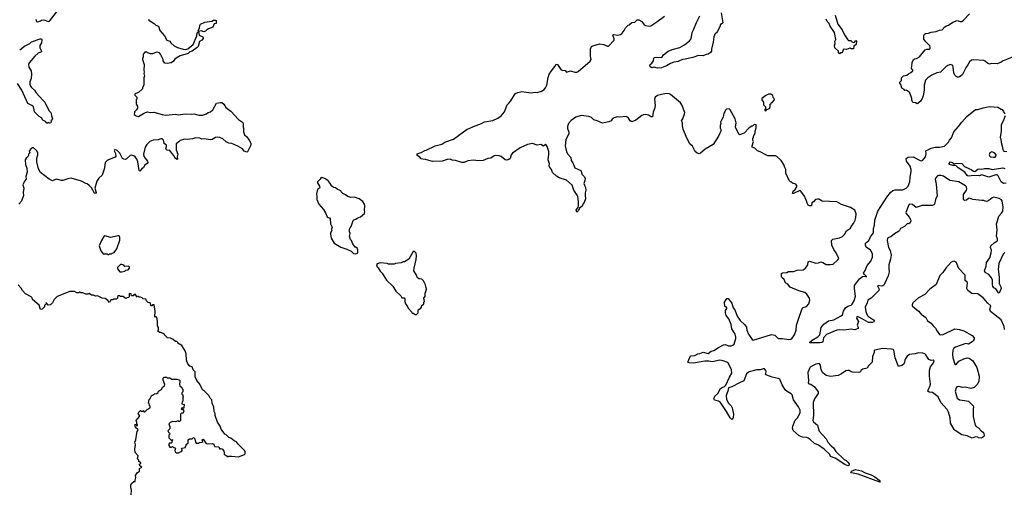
# Model space of a CAD drawing. Extents: x 2323203 to 2567568, y 883585 to 1022917.
# Tile 214 of 256: x 2511564 to 2525738, y 982472 to 989238. Entities that reach past the tile are written whole.
import ezdxf

# ---------------------------------------------------------------- set-up
doc = ezdxf.new("R2010")
doc.units = 0

msp = doc.modelspace()

# ---------------------------------------------------------------- linework, layer by layer
at = {"layer": '0CON10XD'}
for points in [[(2511798, 989248), (2511805, 989212), (2511825, 989208), (2511865, 989220), (2511878, 989232), (2511905, 989236), (2511925, 989234), (2511975, 989214), (2511995, 989219), (2512161, 989435)], [(2513416, 989246), (2513425, 989232), (2513500, 989185), (2513525, 989160), (2513560, 989145), (2513580, 989085), (2513648, 989008), (2513683, 988945), (2513725, 988928), (2513738, 988905), (2513787, 988865), (2513835, 988841), (2513918, 988815), (2513955, 988811), (2513985, 988818), (2514060, 988880), (2514116, 989005), (2514118, 989052), (2514140, 989070), (2514132, 989085), (2514151, 989115), (2514157, 989153), (2514167, 989173), (2514227, 989203), (2514332, 989218), (2514355, 989232), (2514382, 989232), (2514390, 989225), (2514390, 989185), (2514362, 989178), (2514345, 989130), (2514282, 989108), (2514257, 989093), (2514238, 989072), (2514214, 989064)], [(2519910, 988890), (2519975, 988883), (2520025, 988857), (2520042, 988858), (2520120, 988945), (2520121, 988965), (2520103, 989015), (2520110, 989025), (2520175, 989017), (2520215, 989028), (2520236, 989044), (2520268, 989085), (2520285, 989120), (2520325, 989160), (2520340, 989165), (2520375, 989200), (2520420, 989205), (2520455, 989238), (2520477, 989237), (2520518, 989215), (2520556, 989166), (2520575, 989153), (2520625, 989144), (2520648, 989152), (2520735, 989207), (2520845, 989287)], [(2521662, 989335), (2521684, 989195), (2521678, 989182), (2521652, 989168), (2521644, 989135), (2521605, 989062), (2521595, 989048), (2521575, 989038), (2521555, 988992), (2521549, 988915), (2521521, 988815), (2521521, 988785), (2521505, 988760), (2521477, 988743), (2521445, 988738), (2521405, 988719), (2521335, 988723), (2521255, 988693), (2521145, 988669), (2521105, 988665), (2521045, 988636), (2520983, 988627), (2520931, 988609), (2520873, 988575), (2520805, 988548), (2520745, 988540), (2520695, 988557), (2520665, 988548), (2520639, 988559), (2520634, 988575), (2520640, 988595), (2520666, 988614), (2520690, 988645), (2520692, 988685), (2520700, 988695), (2520725, 988702), (2520810, 988695), (2520832, 988735), (2520897, 988785), (2520955, 988811), (2521065, 988839), (2521133, 988877), (2521205, 988933), (2521229, 988965), (2521244, 989055), (2521265, 989095), (2521305, 989198), (2521355, 989295)], [(2523303, 989305), (2523344, 989175), (2523405, 989095), (2523439, 989019), (2523485, 988948), (2523495, 988940), (2523535, 988940), (2523545, 988920), (2523565, 988912), (2523580, 988915), (2523602, 988938), (2523610, 988935), (2523608, 988882), (2523574, 988856), (2523565, 988822), (2523555, 988818), (2523535, 988820), (2523525, 988830), (2523515, 988830), (2523465, 988812), (2523433, 988817), (2523420, 988805), (2523410, 988775), (2523398, 988762), (2523375, 988760), (2523365, 988750), (2523353, 988763), (2523350, 988785), (2523300, 988835), (2523293, 988865), (2523302, 988895), (2523300, 988925), (2523312, 988955), (2523294, 989055), (2523231, 989145), (2523215, 989186), (2523189, 989215), (2523174, 989244)], [(2524325, 988223), (2524305, 988220), (2524298, 988235), (2524264, 988254), (2524248, 988305), (2524232, 988325), (2524235, 988342), (2524257, 988365), (2524260, 988405), (2524285, 988433), (2524335, 988440), (2524359, 988461), (2524395, 988478), (2524420, 988505), (2524420, 988515), (2524400, 988535), (2524400, 988545), (2524408, 988565), (2524412, 988622), (2524430, 988665), (2524445, 988678), (2524475, 988682), (2524516, 988704), (2524597, 988803), (2524625, 988817), (2524660, 988815), (2524669, 988825), (2524671, 988845), (2524664, 988865), (2524608, 988918), (2524578, 988958), (2524578, 989012), (2524590, 989030), (2524605, 989040), (2524645, 989044), (2524685, 989061), (2524755, 989070), (2524805, 989089), (2524846, 989094), (2524882, 989135), (2524905, 989150), (2524935, 989160), (2524996, 989204), (2525062, 989228), (2525105, 989213), (2525127, 989215), (2525149, 989231), (2525236, 989324)], [(2511564, 988806), (2511635, 988857), (2511712, 988898), (2511735, 988919), (2511860, 988965), (2511878, 988965), (2511882, 988955), (2511880, 988905), (2511853, 988867), (2511852, 988835), (2511880, 988785), (2511880, 988775), (2511830, 988755), (2511784, 988716), (2511701, 988619), (2511690, 988595), (2511694, 988555), (2511730, 988505), (2511736, 988455), (2511731, 988395), (2511712, 988345), (2511711, 988311), (2511718, 988285), (2511733, 988263), (2511776, 988225), (2511799, 988189), (2511895, 988080), (2511926, 988055), (2511983, 987935), (2512013, 987905), (2512017, 987893), (2512020, 987855), (2512036, 987814), (2512030, 987800), (2512010, 987785), (2512018, 987775), (2512010, 987755), (2511995, 987750), (2511975, 987760), (2511965, 987750), (2511955, 987750), (2511933, 987773), (2511895, 987793), (2511878, 987828), (2511845, 987849), (2511778, 987915), (2511764, 987985), (2511737, 988007), (2511682, 988032), (2511596, 988226), (2511532, 988322)], [(2514214, 989064), (2514175, 989079), (2514140, 989070), (2514147, 989017), (2514200, 988990), (2514204, 988966), (2514186, 988944), (2514152, 988925), (2514131, 988855), (2514120, 988840), (2514045, 988788), (2514013, 988777), (2513988, 988752), (2513875, 988717), (2513814, 988686), (2513797, 988673), (2513776, 988644), (2513742, 988618), (2513685, 988608), (2513652, 988612), (2513630, 988645), (2513630, 988665), (2513590, 988745), (2513575, 988760), (2513557, 988767), (2513535, 988770), (2513475, 988750), (2513445, 988750), (2513405, 988760), (2513385, 988780), (2513378, 988772), (2513365, 988770), (2513340, 988745), (2513340, 988695), (2513332, 988685), (2513332, 988665), (2513358, 988595), (2513350, 988515), (2513358, 988485), (2513352, 988465), (2513360, 988425), (2513350, 988405), (2513350, 988295), (2513330, 988265), (2513330, 988245), (2513275, 988190), (2513235, 988178), (2513223, 988167), (2513223, 988153), (2513250, 988125), (2513250, 988095), (2513240, 988085), (2513240, 988045), (2513242, 988025), (2513258, 987995), (2513258, 987965), (2513246, 987944), (2513217, 987913), (2513212, 987875), (2513240, 987855), (2513275, 987848), (2513348, 987892), (2513374, 987906), (2513405, 987912), (2513446, 987906), (2513495, 987908), (2513615, 987874), (2513668, 987868), (2513805, 987880), (2513845, 987869), (2513945, 987883), (2514035, 987878), (2514075, 987886), (2514145, 987868), (2514195, 987868), (2514255, 987887), (2514277, 987903), (2514309, 987915), (2514345, 987944), (2514395, 988039), (2514455, 988049), (2514475, 988047), (2514502, 988025), (2514533, 987975), (2514601, 987925), (2514715, 987802), (2514773, 987765), (2514781, 987745), (2514786, 987625), (2514802, 987585), (2514833, 987553), (2514866, 987505), (2514893, 987465), (2514890, 987435), (2514845, 987338), (2514835, 987334), (2514795, 987350), (2514770, 987380), (2514705, 987418), (2514616, 987456), (2514575, 987461), (2514535, 987484), (2514486, 987525), (2514446, 987546), (2514415, 987551), (2514381, 987545), (2514337, 987515), (2514315, 987510), (2514217, 987524), (2514185, 987522), (2514155, 987536), (2514095, 987540), (2514050, 987525), (2514015, 987523), (2513985, 987514), (2513935, 987521), (2513875, 987503), (2513857, 987483), (2513818, 987455), (2513814, 987365), (2513839, 987305), (2513831, 987265), (2513836, 987234), (2513825, 987227), (2513795, 987250), (2513781, 987285), (2513737, 987345), (2513725, 987356), (2513685, 987361), (2513677, 987367), (2513669, 987385), (2513677, 987415), (2513676, 987436), (2513646, 987456), (2513635, 987507), (2513617, 987525), (2513594, 987526), (2513555, 987510), (2513485, 987507), (2513437, 987485), (2513394, 987445), (2513369, 987405), (2513347, 987305), (2513353, 987273), (2513405, 987206), (2513410, 987185), (2513400, 987170), (2513365, 987148), (2513345, 987113), (2513315, 987088), (2513295, 987060), (2513285, 987070), (2513266, 987195), (2513251, 987235), (2513225, 987269), (2513205, 987282), (2513175, 987290), (2513155, 987286), (2513095, 987234), (2513085, 987228), (2513065, 987231), (2513042, 987245), (2513005, 987321), (2512965, 987356), (2512935, 987370), (2512926, 987355), (2512944, 987315), (2512946, 987274), (2512936, 987264), (2512878, 987238), (2512822, 987215), (2512800, 987190), (2512789, 987155), (2512787, 987105), (2512750, 987005), (2512705, 986962), (2512675, 986916), (2512647, 986815), (2512664, 986755), (2512655, 986739), (2512642, 986745), (2512599, 986819), (2512565, 986853), (2512535, 986877), (2512515, 986881), (2512455, 986916), (2512305, 986960), (2512255, 986952), (2512185, 986927), (2512165, 986926), (2512115, 986943), (2512096, 986944), (2512035, 986923), (2511986, 986946), (2511865, 987043), (2511834, 987094), (2511810, 987195), (2511812, 987248), (2511826, 987295), (2511824, 987325), (2511808, 987358), (2511764, 987394), (2511745, 987398), (2511735, 987392), (2511700, 987355), (2511708, 987325), (2511690, 987305), (2511692, 987285), (2511683, 987267), (2511655, 987249), (2511641, 987225), (2511646, 987155), (2511666, 987105), (2511672, 987045), (2511654, 986986), (2511657, 986945), (2511635, 986918), (2511608, 986865), (2511622, 986815), (2511612, 986755), (2511620, 986710), (2511589, 986631), (2511550, 986585)], [(2522984, 983474), (2522991, 983455), (2523047, 983407), (2523075, 983321), (2523173, 983213), (2523200, 983165), (2523245, 983110), (2523280, 983080), (2523315, 983028), (2523431, 982915), (2523460, 982900), (2523490, 982870), (2523505, 982845), (2523501, 982829), (2523485, 982825), (2523442, 982842), (2523305, 982932), (2523237, 982957), (2523226, 982985), (2523145, 983065), (2523065, 983119), (2523005, 983144), (2522945, 983204), (2522915, 983223), (2522895, 983231), (2522835, 983236), (2522784, 983255), (2522701, 983331), (2522691, 983365), (2522695, 983395), (2522728, 983482), (2522761, 983515), (2522800, 983585), (2522799, 983625), (2522775, 983671), (2522705, 983774), (2522684, 983845), (2522669, 983859), (2522610, 983890), (2522584, 983915), (2522539, 983989), (2522505, 984068), (2522485, 984080), (2522395, 984097), (2522318, 984125), (2522302, 984135), (2522311, 984175), (2522306, 984196), (2522285, 984220), (2522265, 984220), (2522225, 984203), (2522175, 984206), (2522063, 984177), (2522027, 984145), (2521988, 984045), (2521925, 984018), (2521815, 983960), (2521767, 983943), (2521757, 983895), (2521733, 983837), (2521740, 983775), (2521768, 983725), (2521807, 983687), (2521822, 983655), (2521839, 983565), (2521834, 983516), (2521825, 983492), (2521815, 983490), (2521793, 983513), (2521741, 983605), (2521655, 983734), (2521625, 983752), (2521565, 983766), (2521559, 983785), (2521573, 983825), (2521616, 983865), (2521655, 983936), (2521675, 983951), (2521708, 983962), (2521730, 983985), (2521782, 984098), (2521817, 984155), (2521811, 984205), (2521770, 984295), (2521745, 984312), (2521691, 984331), (2521645, 984341), (2521535, 984320), (2521485, 984330), (2521425, 984326), (2521265, 984299), (2521202, 984305), (2521184, 984315), (2521220, 984405), (2521285, 984412), (2521325, 984434), (2521355, 984437), (2521405, 984457), (2521475, 984438), (2521520, 984470), (2521558, 984482), (2521622, 984525), (2521698, 984562), (2521725, 984566), (2521770, 984550), (2521805, 984549), (2521831, 984559), (2521848, 984575), (2521874, 984655), (2521875, 984678), (2521863, 984715), (2521818, 984795), (2521805, 984854), (2521773, 984935), (2521732, 984985), (2521726, 985025), (2521724, 985055), (2521742, 985085), (2521742, 985095), (2521735, 985108), (2521714, 985115), (2521712, 985178), (2521745, 985230), (2521765, 985230), (2521814, 985164), (2521836, 985096), (2521860, 985065), (2521893, 984975), (2521934, 984914), (2521996, 984856), (2522025, 984817), (2522033, 984775), (2522055, 984715), (2522110, 984640), (2522122, 984632), (2522385, 984712), (2522435, 984700), (2522482, 984652), (2522545, 984654), (2522635, 984641), (2522665, 984645), (2522685, 984659), (2522718, 984705), (2522744, 984775), (2522748, 984845), (2522772, 984918), (2522828, 985085), (2522845, 985101), (2522890, 985115), (2522925, 985152), (2522939, 985205), (2522935, 985232), (2522895, 985290), (2522865, 985316), (2522780, 985340), (2522655, 985392), (2522620, 985435), (2522587, 985457), (2522568, 985505), (2522542, 985525), (2522530, 985545), (2522533, 985587), (2522545, 985600), (2522606, 985604), (2522631, 985619), (2522705, 985618), (2522755, 985638), (2522845, 985642), (2522870, 985660), (2522889, 985685), (2522908, 985715), (2522915, 985758), (2522932, 985768), (2523025, 985736), (2523065, 985741), (2523095, 985757), (2523125, 985747), (2523175, 985718), (2523235, 985717), (2523275, 985724), (2523344, 985785), (2523354, 985805), (2523318, 985888), (2523283, 985933), (2523254, 985995), (2523250, 986065), (2523268, 986082), (2523365, 986101), (2523408, 986122), (2523440, 986150), (2523468, 986202), (2523525, 986242), (2523533, 986265), (2523565, 986308), (2523590, 986355), (2523603, 986395), (2523606, 986446), (2523585, 986500), (2523525, 986538), (2523395, 986582), (2523325, 986618), (2523115, 986628), (2523066, 986656), (2523049, 986659), (2523019, 986655), (2522990, 986620), (2522968, 986605), (2522965, 986560), (2522935, 986562), (2522914, 986574), (2522898, 986598), (2522892, 986632), (2522872, 986675), (2522868, 986698), (2522805, 986778), (2522795, 986782), (2522705, 986740), (2522691, 986741), (2522700, 986775), (2522727, 986795), (2522757, 986847), (2522735, 986872), (2522688, 986888), (2522667, 986907), (2522655, 986910), (2522640, 986925), (2522617, 986977), (2522594, 987034), (2522592, 987085), (2522573, 987123), (2522568, 987148), (2522526, 987216), (2522465, 987273), (2522445, 987282), (2522335, 987282), (2522304, 987294), (2522225, 987338), (2522185, 987352), (2522145, 987390), (2522110, 987405), (2522108, 987425), (2522128, 987485), (2522118, 987508), (2522120, 987535), (2522130, 987545), (2522130, 987565), (2522152, 987605), (2522152, 987635), (2522168, 987685), (2522168, 987728), (2522135, 987730), (2522115, 987710), (2522105, 987710), (2522067, 987683), (2521992, 987608), (2521925, 987583), (2521915, 987592), (2521868, 987695), (2521878, 987755), (2521864, 987815), (2521794, 987944), (2521775, 987957), (2521738, 987952), (2521725, 987940), (2521717, 987915), (2521701, 987895), (2521692, 987835), (2521670, 987805), (2521654, 987766), (2521658, 987745), (2521648, 987715), (2521647, 987685), (2521661, 987645), (2521644, 987605), (2521626, 987564), (2521548, 987445), (2521430, 987375), (2521365, 987319), (2521345, 987312), (2521318, 987318), (2521287, 987345), (2521248, 987418), (2521213, 987455), (2521170, 987535), (2521116, 987665), (2521104, 987714), (2521104, 987755), (2521092, 987785), (2521111, 987815), (2521136, 987885), (2521137, 987905), (2521094, 988014), (2521075, 988043), (2520934, 988164), (2520915, 988174), (2520875, 988178), (2520805, 988164), (2520745, 988149), (2520710, 988125), (2520701, 988095), (2520710, 988005), (2520703, 987955), (2520685, 987910), (2520675, 987842), (2520655, 987843), (2520616, 987866), (2520576, 987876), (2520545, 987871), (2520519, 987861), (2520435, 987792), (2520375, 987770), (2520354, 987784), (2520325, 987832), (2520295, 987848), (2520205, 987838), (2520165, 987842), (2520124, 987826), (2520094, 987806), (2520080, 987785), (2520045, 987769), (2519955, 987752), (2519875, 987786), (2519828, 987798), (2519795, 987831), (2519755, 987847), (2519645, 987859), (2519571, 987839), (2519505, 987790), (2519466, 987745), (2519451, 987705), (2519451, 987675), (2519471, 987621), (2519471, 987595), (2519425, 987515), (2519418, 987425), (2519437, 987337), (2519455, 987304), (2519496, 987256), (2519502, 987215), (2519529, 987179), (2519555, 987107), (2519641, 987071), (2519649, 987059), (2519655, 987017), (2519695, 986980), (2519706, 986955), (2519701, 986925), (2519684, 986885), (2519709, 986825), (2519712, 986785), (2519702, 986748), (2519702, 986715), (2519710, 986665), (2519692, 986608), (2519672, 986585), (2519659, 986555), (2519622, 986528), (2519606, 986494), (2519585, 986472), (2519577, 986505), (2519602, 986538), (2519610, 986565), (2519609, 986625), (2519598, 986695), (2519591, 986715), (2519539, 986785), (2519515, 986860), (2519435, 986933), (2519332, 986965), (2519290, 986990), (2519235, 987042), (2519222, 987085), (2519191, 987121), (2519186, 987135), (2519190, 987165), (2519170, 987225), (2519182, 987305), (2519179, 987345), (2519159, 987415), (2519145, 987438), (2519135, 987442), (2519105, 987420), (2519066, 987446), (2519015, 987434), (2518945, 987456), (2518875, 987446), (2518768, 987395), (2518660, 987320), (2518639, 987295), (2518623, 987245), (2518605, 987229), (2518575, 987218), (2518555, 987224), (2518495, 987271), (2518465, 987280), (2518414, 987284), (2518395, 987282), (2518345, 987246), (2518305, 987241), (2518236, 987214), (2518165, 987208), (2518095, 987220), (2518015, 987207), (2517963, 987187), (2517927, 987187), (2517836, 987216), (2517788, 987218), (2517762, 987232), (2517717, 987227), (2517645, 987202), (2517508, 987198), (2517405, 987230), (2517365, 987232), (2517345, 987240), (2517323, 987263), (2517288, 987285), (2517285, 987310), (2517345, 987330), (2517395, 987359), (2517415, 987363), (2517544, 987426), (2517640, 987450), (2517685, 987476), (2517811, 987519), (2518005, 987666), (2518035, 987672), (2518095, 987703), (2518210, 987745), (2518255, 987768), (2518375, 987790), (2518448, 987825), (2518493, 987857), (2518542, 987915), (2518582, 988015), (2518609, 988041), (2518635, 988070), (2518685, 988160), (2518700, 988175), (2518735, 988193), (2518795, 988204), (2518925, 988188), (2518985, 988198), (2519015, 988193), (2519075, 988210), (2519115, 988234), (2519135, 988257), (2519151, 988295), (2519172, 988408), (2519186, 988454), (2519218, 988505), (2519266, 988564), (2519285, 988600), (2519305, 988593), (2519355, 988524), (2519375, 988511), (2519415, 988510), (2519435, 988484), (2519495, 988501), (2519555, 988484), (2519585, 988486), (2519605, 988494), (2519775, 988644), (2519790, 988665), (2519782, 988715), (2519783, 988815), (2519795, 988853), (2519815, 988864), (2519910, 988890)], [(2525888, 988715), (2525723, 988645), (2525695, 988628), (2525635, 988606), (2525555, 988608), (2525525, 988601), (2525495, 988612), (2525465, 988642), (2525445, 988650), (2525295, 988662), (2525265, 988658), (2525235, 988633), (2525212, 988588), (2525187, 988555), (2525135, 988450), (2525105, 988420), (2525095, 988420), (2525085, 988410), (2525065, 988410), (2525045, 988420), (2525025, 988440), (2525014, 988474), (2525003, 988555), (2524995, 988578), (2524965, 988592), (2524925, 988580), (2524895, 988562), (2524818, 988482), (2524765, 988473), (2524695, 988440), (2524638, 988402), (2524605, 988368), (2524583, 988295), (2524587, 988225), (2524572, 988145), (2524558, 988105), (2524533, 988067), (2524495, 988032), (2524485, 988030), (2524460, 988045), (2524428, 988048), (2524417, 988057), (2524407, 988085), (2524406, 988106), (2524378, 988188), (2524345, 988218), (2524325, 988223)], [(2522305, 987930), (2522322, 987948), (2522356, 987964), (2522368, 987985), (2522370, 988025), (2522380, 988035), (2522380, 988045), (2522395, 988050), (2522430, 988085), (2522427, 988107), (2522412, 988122), (2522405, 988150), (2522375, 988168), (2522345, 988167), (2522305, 988150), (2522250, 988105), (2522250, 988085), (2522270, 988055), (2522272, 988015), (2522300, 987985), (2522300, 987955), (2522292, 987948), (2522290, 987935), (2522305, 987930)], [(2525745, 985890), (2525722, 985865), (2525658, 985732), (2525652, 985645), (2525666, 985535), (2525662, 985445), (2525689, 985395), (2525693, 985375), (2525665, 985308), (2525655, 985310), (2525617, 985367), (2525589, 985385), (2525573, 985405), (2525568, 985428), (2525568, 985495), (2525556, 985526), (2525515, 985574), (2525463, 985605), (2525451, 985625), (2525478, 985695), (2525482, 985748), (2525529, 985815), (2525551, 985885), (2525555, 985925), (2525541, 985965), (2525542, 985985), (2525590, 986030), (2525631, 986055), (2525638, 986065), (2525639, 986089), (2525628, 986125), (2525637, 986215), (2525624, 986305), (2525642, 986345), (2525658, 986412), (2525699, 986455), (2525716, 986486), (2525720, 986545), (2525706, 986635), (2525698, 986648), (2525665, 986669), (2525587, 986687), (2525565, 986679), (2525515, 986639), (2525485, 986626), (2525465, 986628), (2525445, 986641), (2525415, 986638), (2525284, 986654), (2525235, 986670), (2525222, 986668), (2525195, 986642), (2525165, 986640), (2525152, 986655), (2525153, 986725), (2525194, 986785), (2525200, 986805), (2525193, 986835), (2525180, 986850), (2525086, 986905), (2524955, 986926), (2524865, 986988), (2524825, 987000), (2524795, 986999), (2524778, 986992), (2524751, 986965), (2524742, 986945), (2524759, 986875), (2524774, 986706), (2524749, 986655), (2524734, 986585), (2524724, 986575), (2524702, 986568), (2524555, 986566), (2524468, 986538), (2524415, 986580), (2524375, 986585), (2524362, 986578), (2524321, 986465), (2524325, 986450), (2524369, 986399), (2524388, 986365), (2524392, 986345), (2524385, 986318), (2524365, 986302), (2524345, 986310), (2524300, 986265), (2524246, 986234), (2524230, 986205), (2524215, 986192), (2524159, 986161), (2524105, 986114), (2524075, 986108), (2524058, 986095), (2524052, 986062), (2524073, 985965), (2524095, 985921), (2524111, 985855), (2524102, 985795), (2524078, 985715), (2524074, 985655), (2524080, 985615), (2524064, 985555), (2524015, 985440), (2524005, 985422), (2523989, 985411), (2523965, 985409), (2523923, 985417), (2523915, 985410), (2523937, 985365), (2523931, 985345), (2523915, 985323), (2523820, 985235), (2523775, 985205), (2523766, 985165), (2523737, 985105), (2523744, 985044), (2523762, 984992), (2523785, 984969), (2523857, 984925), (2523868, 984905), (2523860, 984895), (2523835, 984884), (2523785, 984882), (2523684, 984944), (2523625, 984970), (2523615, 984968), (2523612, 984945), (2523637, 984897), (2523621, 984845), (2523636, 984815), (2523633, 984797), (2523585, 984781), (2523535, 984788), (2523426, 984774), (2523365, 984781), (2523325, 984775), (2523177, 984713), (2523137, 984665), (2523127, 984605), (2523112, 984595), (2523085, 984590), (2523025, 984594), (2522945, 984590), (2522932, 984595), (2522970, 984630), (2523055, 984679), (2523083, 984705), (2523104, 984814), (2523139, 984861), (2523205, 984909), (2523285, 984924), (2523392, 984978), (2523407, 984995), (2523422, 985045), (2523450, 985095), (2523485, 985120), (2523535, 985134), (2523550, 985150), (2523582, 985205), (2523593, 985247), (2523597, 985265), (2523580, 985375), (2523581, 985415), (2523656, 985514), (2523695, 985548), (2523735, 985550), (2523755, 985540), (2523755, 985548), (2523724, 985574), (2523713, 985595), (2523737, 985633), (2523765, 985705), (2523816, 985764), (2523843, 985825), (2523840, 985865), (2523826, 985906), (2523812, 985925), (2523750, 985970), (2523739, 985995), (2523741, 986025), (2523789, 986065), (2523812, 986115), (2523854, 986175), (2523856, 986235), (2523872, 986285), (2523876, 986355), (2523919, 986485), (2524045, 986689), (2524101, 986755), (2524135, 986781), (2524165, 986790), (2524276, 986794), (2524325, 986816), (2524355, 986845), (2524377, 986905), (2524381, 986975), (2524398, 987055), (2524398, 987085), (2524385, 987131), (2524329, 987205), (2524327, 987245), (2524355, 987260), (2524425, 987266), (2524525, 987214), (2524545, 987211), (2524565, 987217), (2524605, 987267), (2524612, 987305), (2524610, 987355), (2524685, 987391), (2524743, 987407), (2524806, 987406), (2524875, 987422), (2524934, 987476), (2524948, 987505), (2524978, 987542), (2525013, 987625), (2525080, 987705), (2525125, 987767), (2525197, 987845), (2525325, 987948), (2525355, 987948), (2525435, 987973), (2525525, 987990), (2525645, 987980), (2525695, 987950), (2525708, 987948), (2525728, 987918), (2525730, 987905), (2525747, 987887)], [(2525750, 987855), (2525722, 987778), (2525692, 987725), (2525692, 987635), (2525677, 987547), (2525687, 987525), (2525691, 987471), (2525709, 987419), (2525715, 987370), (2525724, 987354), (2525735, 987348), (2525775, 987344)], [(2525585, 987260), (2525605, 987264), (2525623, 987285), (2525623, 987295), (2525597, 987325), (2525558, 987338), (2525528, 987325), (2525520, 987295), (2525532, 987275), (2525545, 987267), (2525585, 987260)], [(2525764, 986886), (2525725, 986881), (2525691, 986905), (2525650, 986995), (2525635, 987006), (2525614, 987006), (2525515, 986976), (2525415, 987007), (2525375, 986995), (2525305, 986999), (2525220, 986990), (2525205, 987000), (2525172, 987045), (2525075, 987110), (2525046, 987136), (2525025, 987143), (2524995, 987142), (2524950, 987155), (2524940, 987165), (2524965, 987193), (2524992, 987185), (2525015, 987168), (2525054, 987176), (2525125, 987169), (2525166, 987126), (2525235, 987092), (2525261, 987085), (2525295, 987061), (2525315, 987058), (2525355, 987088), (2525375, 987094), (2525415, 987091), (2525455, 987100), (2525515, 987101), (2525565, 987085), (2525715, 987107), (2525745, 987098)], [(2516405, 985872), (2516425, 985880), (2516432, 985895), (2516432, 985925), (2516420, 985955), (2516405, 985970), (2516395, 985970), (2516358, 986015), (2516342, 986062), (2516328, 986078), (2516312, 986125), (2516320, 986165), (2516320, 986175), (2516310, 986185), (2516312, 986225), (2516320, 986245), (2516337, 986263), (2516365, 986350), (2516375, 986360), (2516405, 986370), (2516423, 986387), (2516470, 986405), (2516527, 986453), (2516532, 986475), (2516528, 986495), (2516532, 986562), (2516528, 986585), (2516502, 986625), (2516450, 986665), (2516383, 986687), (2516333, 986683), (2516288, 986698), (2516255, 986722), (2516215, 986740), (2516190, 986765), (2516185, 986780), (2516135, 986800), (2516112, 986822), (2516080, 986825), (2516057, 986847), (2516040, 986875), (2516040, 986885), (2516025, 986890), (2516015, 986910), (2515965, 986950), (2515927, 986967), (2515905, 986970), (2515890, 986945), (2515852, 986905), (2515852, 986895), (2515881, 986845), (2515883, 986827), (2515880, 986815), (2515853, 986795), (2515841, 986755), (2515837, 986735), (2515843, 986695), (2515841, 986655), (2515870, 986585), (2515935, 986510), (2515965, 986460), (2515988, 986405), (2516005, 986392), (2516025, 986390), (2516032, 986375), (2516040, 986305), (2516052, 986275), (2516062, 986255), (2516053, 986225), (2516058, 986205), (2516037, 986175), (2516037, 986155), (2516050, 986095), (2516092, 986025), (2516186, 985966), (2516275, 985938), (2516335, 985908), (2516368, 985878), (2516405, 985872)], [(2512845, 985860), (2512855, 985870), (2512885, 985870), (2512895, 985880), (2512925, 985890), (2512962, 985945), (2513003, 986067), (2513003, 986113), (2512995, 986130), (2512975, 986132), (2512875, 986106), (2512788, 986132), (2512777, 986123), (2512742, 986065), (2512708, 985985), (2512733, 985913), (2512765, 985872), (2512825, 985870), (2512835, 985860), (2512845, 985860)], [(2517275, 985000), (2517300, 985025), (2517300, 985065), (2517338, 985092), (2517350, 985105), (2517353, 985127), (2517380, 985155), (2517380, 985175), (2517390, 985185), (2517380, 985235), (2517400, 985265), (2517400, 985305), (2517412, 985328), (2517418, 985365), (2517407, 985427), (2517378, 985485), (2517355, 985508), (2517315, 985512), (2517290, 985525), (2517277, 985567), (2517240, 985625), (2517242, 985665), (2517272, 985788), (2517277, 985845), (2517273, 985883), (2517245, 985908), (2517225, 985898), (2517165, 985797), (2517105, 985758), (2517085, 985758), (2517055, 985742), (2516975, 985732), (2516955, 985722), (2516875, 985722), (2516855, 985732), (2516755, 985742), (2516712, 985728), (2516700, 985715), (2516710, 985685), (2516725, 985670), (2516752, 985622), (2516783, 985593), (2516844, 985494), (2516935, 985408), (2516977, 985337), (2517049, 985269), (2517065, 985240), (2517097, 985237), (2517110, 985225), (2517110, 985185), (2517118, 985155), (2517140, 985125), (2517155, 985090), (2517210, 985035), (2517215, 985020), (2517228, 985018), (2517255, 985000), (2517275, 985000)], [(2513035, 985612), (2513077, 985623), (2513093, 985637), (2513125, 985642), (2513144, 985665), (2513144, 985684), (2513125, 985693), (2513075, 985690), (2513065, 985710), (2513035, 985720), (2513013, 985717), (2512970, 985675), (2512970, 985655), (2513005, 985612), (2513035, 985612)], [(2525741, 984785), (2525738, 984825), (2525693, 984925), (2525541, 985041), (2525530, 985075), (2525544, 985125), (2525502, 985162), (2525435, 985240), (2525355, 985297), (2525270, 985300), (2525214, 985344), (2525197, 985375), (2525210, 985455), (2525205, 985466), (2525176, 985486), (2525176, 985565), (2525085, 985661), (2525045, 985750), (2525015, 985767), (2524995, 985763), (2524975, 985750), (2524896, 985664), (2524855, 985602), (2524823, 985575), (2524810, 985560), (2524755, 985430), (2524665, 985362), (2524593, 985287), (2524505, 985239), (2524422, 985168), (2524412, 985138), (2524414, 985125), (2524482, 985062), (2524509, 985045), (2524525, 985020), (2524535, 985018), (2524542, 985005), (2524611, 984955), (2524635, 984907), (2524685, 984876), (2524714, 984835), (2524748, 984805), (2524770, 984760), (2524805, 984711), (2524825, 984708), (2524856, 984714), (2525025, 984793), (2525095, 984782), (2525155, 984765), (2525278, 984698), (2525304, 984665), (2525304, 984645), (2525290, 984620), (2525274, 984606), (2525225, 984574), (2525185, 984582), (2525035, 984531), (2525013, 984515), (2524999, 984485), (2524993, 984427), (2524998, 984378), (2525025, 984287), (2525035, 984280), (2525045, 984282), (2525084, 984326), (2525155, 984364), (2525205, 984377), (2525232, 984372), (2525285, 984333), (2525342, 984235), (2525374, 984115), (2525372, 984035), (2525349, 983991), (2525305, 983950), (2525255, 983936), (2525175, 983954), (2525135, 983951), (2525085, 983963), (2525055, 983958), (2525045, 983947), (2525031, 983895), (2525058, 983795), (2525095, 983770), (2525164, 983764), (2525225, 983754), (2525292, 983685), (2525297, 983665), (2525288, 983645), (2525292, 983535), (2525318, 983408), (2525335, 983387), (2525365, 983372), (2525405, 983328), (2525440, 983305), (2525450, 983265), (2525443, 983247), (2525425, 983230), (2525405, 983222), (2525365, 983228), (2525355, 983237), (2525325, 983241), (2525275, 983220), (2525204, 983254), (2525125, 983271), (2525031, 983331), (2525018, 983348), (2524964, 983435), (2524958, 983515), (2524936, 983596), (2524914, 983635), (2524824, 983735), (2524784, 983815), (2524705, 983880), (2524655, 983882), (2524637, 983895), (2524646, 983925), (2524668, 983962), (2524674, 983996), (2524660, 984115), (2524659, 984195), (2524674, 984246), (2524720, 984305), (2524727, 984335), (2524715, 984343), (2524685, 984340), (2524650, 984350), (2524611, 984421), (2524595, 984434), (2524566, 984444), (2524505, 984450), (2524455, 984434), (2524375, 984424), (2524342, 984398), (2524311, 984359), (2524304, 984345), (2524303, 984315), (2524285, 984282), (2524265, 984268), (2524215, 984253), (2524166, 984376), (2524148, 984485), (2524140, 984495), (2524115, 984502), (2523985, 984511), (2523875, 984488), (2523865, 984480), (2523866, 984454), (2523843, 984395), (2523837, 984313), (2523785, 984260), (2523765, 984228), (2523704, 984214), (2523673, 984195), (2523670, 984175), (2523645, 984167), (2523555, 984172), (2523535, 984176), (2523505, 984194), (2523485, 984196), (2523455, 984188), (2523395, 984144), (2523345, 984121), (2523235, 984109), (2523176, 984124), (2523125, 984159), (2523102, 984205), (2523093, 984273), (2523075, 984294), (2523025, 984285), (2522975, 984262), (2522945, 984240), (2522933, 984225), (2522912, 984165), (2522920, 984045), (2522914, 984015), (2522925, 984002), (2522955, 983998), (2523007, 983957), (2523058, 983885), (2523058, 983865), (2523005, 983788), (2522985, 983735), (2522992, 983545), (2522984, 983474)], [(2513228, 982618), (2513238, 982655), (2513230, 982685), (2513255, 982722), (2513290, 982745), (2513288, 982785), (2513320, 982805), (2513292, 982825), (2513290, 982845), (2513310, 982855), (2513310, 982865), (2513280, 982885), (2513278, 982905), (2513258, 982925), (2513268, 982965), (2513228, 983015), (2513220, 983065), (2513232, 983125), (2513220, 983165), (2513238, 983195), (2513249, 983295), (2513254, 983316), (2513268, 983335), (2513266, 983346), (2513232, 983375), (2513222, 983415), (2513225, 983420), (2513238, 983418), (2513245, 983400), (2513260, 983405), (2513260, 983415), (2513250, 983425), (2513250, 983455), (2513240, 983465), (2513240, 983475), (2513290, 983535), (2513290, 983545), (2513268, 983575), (2513278, 983595), (2513303, 983617), (2513315, 983610), (2513335, 983610), (2513345, 983620), (2513352, 983602), (2513365, 983600), (2513400, 983635), (2513440, 983655), (2513442, 983682), (2513433, 983693), (2513428, 983718), (2513420, 983725), (2513430, 983775), (2513438, 983782), (2513440, 983795), (2513448, 983802), (2513465, 983840), (2513475, 983840), (2513503, 983857), (2513540, 983865), (2513555, 983880), (2513560, 983895), (2513605, 983922), (2513622, 983955), (2513648, 983972), (2513653, 983995), (2513630, 984055), (2513630, 984085), (2513645, 984100), (2513675, 984100), (2513685, 984090), (2513725, 984090), (2513755, 984070), (2513825, 984070), (2513858, 984058), (2513868, 984048), (2513870, 984015), (2513863, 984007), (2513863, 983993), (2513870, 983975), (2513898, 983948), (2513902, 983932), (2513910, 983925), (2513910, 983885), (2513900, 983875), (2513900, 983855), (2513910, 983845), (2513912, 983822), (2513920, 983815), (2513910, 983805), (2513910, 983755), (2513902, 983742), (2513900, 983715), (2513930, 983705), (2513928, 983662), (2513915, 983650), (2513905, 983660), (2513890, 983645), (2513902, 983632), (2513910, 983635), (2513918, 983638), (2513922, 983622), (2513930, 983615), (2513920, 983605), (2513918, 983582), (2513895, 983580), (2513880, 983565), (2513880, 983475), (2513865, 983460), (2513855, 983460), (2513845, 983470), (2513805, 983458), (2513765, 983462), (2513730, 983445), (2513710, 983425), (2513723, 983385), (2513723, 983355), (2513698, 983325), (2513705, 983308), (2513730, 983285), (2513710, 983265), (2513710, 983225), (2513742, 983192), (2513760, 983190), (2513765, 983200), (2513770, 983195), (2513760, 983190), (2513755, 983160), (2513745, 983150), (2513722, 983148), (2513710, 983135), (2513712, 983115), (2513725, 983090), (2513745, 983090), (2513752, 983098), (2513765, 983100), (2513772, 983092), (2513808, 983078), (2513798, 983045), (2513802, 983025), (2513815, 983010), (2513855, 983010), (2513865, 983020), (2513893, 983027), (2513902, 983045), (2513900, 983075), (2513950, 983085), (2513950, 983105), (2513958, 983112), (2513962, 983128), (2513990, 983155), (2513990, 983195), (2514008, 983212), (2514045, 983210), (2514062, 983228), (2514075, 983230), (2514087, 983207), (2514094, 983164), (2514105, 983150), (2514145, 983150), (2514153, 983157), (2514187, 983163), (2514198, 983175), (2514193, 983197), (2514207, 983207), (2514245, 983148), (2514265, 983140), (2514340, 983145), (2514358, 983135), (2514363, 983113), (2514373, 983103), (2514430, 983095), (2514443, 983063), (2514465, 983072), (2514485, 983063), (2514504, 983035), (2514509, 983015), (2514505, 982990), (2514563, 982953), (2514575, 982960), (2514615, 982960), (2514715, 982952), (2514800, 982985), (2514810, 982995), (2514810, 983025), (2514805, 983040), (2514707, 983137), (2514685, 983168), (2514650, 983185), (2514605, 983220), (2514575, 983230), (2514530, 983275), (2514515, 983280), (2514465, 983350), (2514450, 983395), (2514413, 983453), (2514378, 983545), (2514378, 983575), (2514362, 983605), (2514358, 983665), (2514333, 983725), (2514332, 983772), (2514307, 983797), (2514288, 983835), (2514225, 983898), (2514197, 983917), (2514155, 984000), (2514115, 984050), (2514092, 984105), (2514090, 984175), (2514060, 984205), (2514046, 984246), (2514015, 984258), (2513985, 984290), (2513964, 984344), (2513958, 984435), (2513947, 984477), (2513898, 984555), (2513840, 984585), (2513840, 984595), (2513825, 984610), (2513805, 984610), (2513775, 984638), (2513735, 984660), (2513690, 984665), (2513650, 984705), (2513648, 984718), (2513595, 984742), (2513575, 984742), (2513550, 984765), (2513560, 984775), (2513562, 984795), (2513562, 984812), (2513550, 984835), (2513550, 984905), (2513538, 984958), (2513525, 984970), (2513515, 984960), (2513510, 984965), (2513512, 985045), (2513498, 985138), (2513475, 985140), (2513468, 985122), (2513455, 985120), (2513440, 985165), (2513415, 985170), (2513390, 985195), (2513378, 985218), (2513343, 985223), (2513325, 985240), (2513305, 985250), (2513285, 985250), (2513275, 985260), (2513262, 985258), (2513255, 985250), (2513225, 985290), (2513212, 985288), (2513205, 985280), (2513195, 985270), (2513175, 985270), (2513168, 985298), (2513145, 985300), (2513140, 985295), (2513140, 985255), (2513128, 985242), (2513105, 985240), (2513095, 985230), (2513082, 985232), (2513055, 985260), (2513015, 985260), (2513005, 985270), (2512985, 985270), (2512972, 985258), (2512970, 985235), (2512958, 985222), (2512915, 985220), (2512905, 985212), (2512875, 985210), (2512855, 985172), (2512833, 985203), (2512795, 985230), (2512753, 985233), (2512685, 985268), (2512653, 985263), (2512625, 985278), (2512598, 985278), (2512565, 985300), (2512545, 985292), (2512515, 985292), (2512475, 985310), (2512445, 985310), (2512435, 985320), (2512425, 985320), (2512415, 985310), (2512385, 985310), (2512355, 985330), (2512285, 985330), (2512105, 985258), (2512062, 985215), (2512038, 985165), (2512005, 985140), (2511975, 985133), (2511945, 985170), (2511943, 985155), (2511923, 985127), (2511919, 985111), (2511885, 985078), (2511865, 985072), (2511843, 985133), (2511750, 985215), (2511745, 985240), (2511730, 985255), (2511647, 985297), (2511604, 985344), (2511586, 985376), (2511540, 985425)], [(2523945, 982588), (2523636, 982705), (2523540, 982725), (2523527, 982735), (2523537, 982745), (2523595, 982769), (2523682, 982752), (2523735, 982721), (2523822, 982692), (2523876, 982666), (2523937, 982617), (2523949, 982595), (2523945, 982588)], [(2513170, 982405), (2513172, 982475), (2513162, 982515), (2513164, 982546), (2513173, 982567), (2513205, 982600), (2513225, 982600), (2513228, 982618)]]:
    msp.add_lwpolyline(points, dxfattribs=at)

doc.saveas('drawing.dxf')
